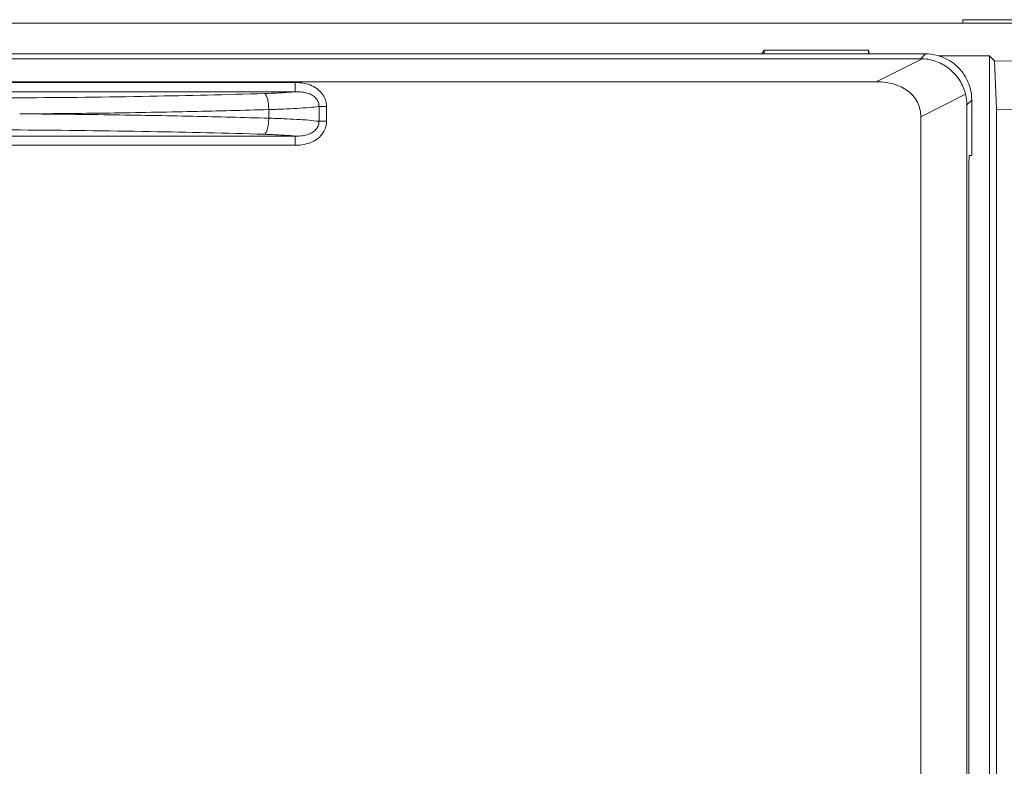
# Model space of a CAD drawing. Header units: millimetres. Extents: x -641 to 119, y -160 to 916.
# Tile 58 of 63: x -431 to -410, y 561 to 577. Entities that reach past the tile are written whole.
import ezdxf

# ---------------------------------------------------------------- set-up
doc = ezdxf.new("R2010")
doc.units = ezdxf.units.MM
doc.header["$LTSCALE"] = 32.67
doc.layers.get('0').update_dxf_attribs({"linetype": 'CONTINUOUS'})

msp = doc.modelspace()

# ---------------------------------------------------------------- linework, layer by layer
at = {"color": 7, "linetype": 'Continuous', "lineweight": 0}
for p, q in [((-375.664, 577.061), (-463.801, 577.061)), ((-410.732, 577.061), (-410.732, 577.137)), ((-410.732, 577.137), (-395.532, 577.137)), ((-411.542, 576.396), (-453.742, 576.396)), ((-415.04, 576.48), (-415.091, 576.396)), ((-415.04, 576.48), (-415.04, 576.396)), ((-412.782, 576.48), (-415.04, 576.48)), ((-412.782, 576.396), (-412.782, 576.48)), ((-412.782, 576.48), (-412.765, 576.396)), ((-411.542, 576.396), (-411.647, 576.29)), ((-411.647, 576.29), (-453.637, 576.29)), ((-411.614, 576.29), (-412.611, 575.79)), ((-410.154, 576.353), (-411.264, 576.353)), ((-410.154, 576.353), (-410.154, 542.796)), ((-410.154, 576.353), (-410.048, 576.247)), ((-410.001, 575.199), (-410.048, 576.247)), ((-410.048, 576.247), (-404.785, 576.179)), ((-412.611, 575.79), (-452.673, 575.79)), ((-425.214, 575.776), (-440.07, 575.776)), ((-425.214, 575.776), (-425.214, 575.577)), ((-425.214, 575.577), (-440.07, 575.577)), ((-410.675, 575.521), (-411.647, 575.034)), ((-410.542, 575.396), (-410.647, 575.291)), ((-410.542, 575.396), (-410.542, 574.196)), ((-425.787, 575.19), (-425.787, 575.002)), ((-424.535, 575.256), (-424.699, 575.256)), ((-424.698, 574.935), (-424.698, 575.256)), ((-424.535, 574.935), (-424.535, 575.256)), ((-410.647, 542.935), (-410.647, 575.291)), ((-410.001, 575.199), (-410.001, 542.643)), ((-410.001, 575.199), (-404.936, 575.133)), ((-424.535, 574.935), (-424.698, 574.935)), ((-411.647, 542.944), (-411.647, 575.034)), ((-440.07, 574.614), (-425.214, 574.614)), ((-425.214, 574.416), (-425.214, 574.614)), ((-440.07, 574.416), (-425.214, 574.416)), ((-410.594, 574.196), (-410.542, 574.196)), ((-410.607, 542.922), (-410.607, 573.696))]:
    msp.add_line(p, q, dxfattribs=at)
for points, start_tangent, end_tangent in [([(-411.542, 576.396), (-411.286, 576.362), (-411.041, 576.261), (-410.834, 576.103), (-410.676, 575.896), (-410.575, 575.652), (-410.542, 575.396)], (1, 0), (0, -1)), ([(-411.614, 576.29), (-411.625, 576.29), (-411.636, 576.29), (-411.647, 576.29)], (-0.999393, 0.034826), (-1, 0)), ([(-410.675, 575.521), (-410.726, 575.674), (-410.801, 575.818), (-410.899, 575.949), (-411.017, 576.063), (-411.151, 576.156), (-411.297, 576.225), (-411.453, 576.271), (-411.614, 576.29)], (-0.238344, 0.971181), (-0.999393, 0.034826)), ([(-424.535, 575.256), (-424.555, 575.388), (-424.614, 575.511), (-424.713, 575.62), (-424.851, 575.705), (-425.022, 575.758), (-425.214, 575.776)], (-0.000366, 1), (-1, 0.00001)), ([(-411.647, 575.034), (-411.664, 575.195), (-411.72, 575.351), (-411.813, 575.488), (-411.932, 575.597), (-412.07, 575.679), (-412.226, 575.739), (-412.406, 575.777), (-412.611, 575.79)], (0, 1), (-1, 0)), ([(-439.401, 575.538), (-436.925, 575.478), (-434.111, 575.444), (-431.181, 575.444), (-428.364, 575.478), (-425.882, 575.538)], (0.999561, -0.029612), (0.999561, 0.029612)), ([(-425.882, 575.538), (-425.7, 575.544), (-425.526, 575.553), (-425.364, 575.564), (-425.214, 575.577)], (0.999561, 0.029628), (0.995371, 0.096103)), ([(-425.882, 575.538), (-425.848, 575.502), (-425.818, 575.424), (-425.797, 575.315), (-425.787, 575.19)], (0.938179, -0.346151), (0.027434, -0.999624)), ([(-424.699, 575.256), (-424.711, 575.34), (-424.753, 575.418), (-424.824, 575.486), (-424.927, 575.538), (-425.058, 575.569), (-425.214, 575.577)], (0.02097, 0.99978), (-0.999741, -0.022758)), ([(-410.675, 575.521), (-410.66, 575.444), (-410.65, 575.368), (-410.647, 575.291)], (0.238344, -0.971181), (0, -1)), ([(-431.19, 575.096), (-429.245, 575.115), (-427.435, 575.148), (-425.787, 575.19)], (0.999982, 0.005968), (0.999574, 0.029202)), ([(-425.787, 575.002), (-427.435, 575.044), (-429.245, 575.076), (-431.19, 575.096)], (-0.999574, 0.029202), (-0.999982, 0.005964)), ([(-425.787, 575.19), (-425.47, 575.2), (-425.177, 575.215), (-424.918, 575.234), (-424.698, 575.256)], (0.999701, 0.024451), (0.992606, 0.121382)), ([(-425.882, 574.654), (-425.848, 574.69), (-425.818, 574.767), (-425.797, 574.876), (-425.787, 575.002)], (0.938223, 0.346031), (0.027435, 0.999624)), ([(-424.698, 574.935), (-424.918, 574.958), (-425.177, 574.977), (-425.47, 574.991), (-425.787, 575.002)], (-0.992606, 0.121383), (-0.999701, 0.024451)), ([(-425.214, 574.614), (-425.056, 574.622), (-424.925, 574.654), (-424.823, 574.707), (-424.752, 574.774), (-424.711, 574.852), (-424.699, 574.935)], (0.999741, -0.022746), (-0.020983, 0.99978)), ([(-425.214, 574.416), (-425.019, 574.434), (-424.849, 574.487), (-424.711, 574.573), (-424.613, 574.682), (-424.555, 574.804), (-424.535, 574.935)], (1, 0.00004), (0.000338, 1)), ([(-425.882, 574.654), (-428.364, 574.713), (-431.181, 574.747), (-434.111, 574.747), (-436.925, 574.713), (-439.401, 574.654)], (-0.999561, 0.029612), (-0.999561, -0.029612)), ([(-425.214, 574.614), (-425.364, 574.627), (-425.526, 574.638), (-425.7, 574.647), (-425.882, 574.654)], (-0.995371, 0.096103), (-0.999561, 0.029628)), ([(-410.607, 573.696), (-410.607, 573.849), (-410.605, 573.99), (-410.602, 574.1), (-410.598, 574.171), (-410.594, 574.196)], (0, 1), (1, 0))]:
    msp.add_spline(points, degree=3, dxfattribs=dict(at, start_tangent=start_tangent, end_tangent=end_tangent))

doc.saveas('drawing.dxf')
